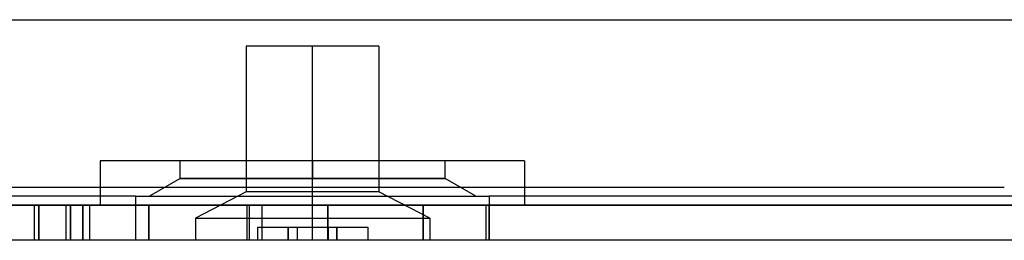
# Model space of a CAD drawing. Header units: millimetres. Extents: x 0 to 93, y -50 to 1.2.
# Tile 69 of 137: x 58.6 to 80.9, y -50 to -45. Entities that reach past the tile are written whole.
import ezdxf

# ---------------------------------------------------------------- set-up
doc = ezdxf.new("R2010")
doc.units = ezdxf.units.MM
doc.layers.add('MAIN-1', color=7, linetype='Continuous')
doc.layers.add('MAIN-2', color=7, linetype='Continuous')

msp = doc.modelspace()

# ---------------------------------------------------------------- linework, layer by layer
at = {"layer": 'MAIN-1'}
for p, q in [((80.9, -48.8), (12.1, -48.8)), ((1.9, -49.2), (91.1, -49.2)), ((91.1, -50), (1.9, -50))]:
    msp.add_line(p, q, dxfattribs=at)
at = {"layer": 'MAIN-2'}
for p, q in [((11.6, -45), (81.4, -45)), ((65.246, -45.6), (63.746, -45.6)), ((63.746, -45.6), (63.746, -48.9)), ((66.746, -45.6), (65.246, -45.6)), ((65.246, -48.9), (65.246, -45.6)), ((65.246, -48.9), (65.246, -45.6)), ((66.746, -45.6), (66.746, -48.9)), ((65.24, -48.2), (60.44, -48.2)), ((60.44, -48.2), (60.44, -49.2)), ((62.246, -48.6), (62.246, -48.2)), ((65.24, -48.2), (65.24, -49.2)), ((70.04, -48.2), (65.24, -48.2)), ((65.24, -48.2), (65.24, -49.2)), ((65.246, -48.2), (65.246, -48.6)), ((65.246, -48.2), (65.246, -48.6)), ((68.246, -48.6), (68.246, -48.2)), ((70.04, -48.2), (70.04, -49.2)), ((62.246, -48.6), (61.553, -49)), ((65.246, -48.6), (62.246, -48.6)), ((62.246, -48.6), (65.246, -48.6)), ((68.246, -48.6), (65.246, -48.6)), ((65.246, -49), (65.246, -48.6)), ((65.246, -49), (65.246, -48.6)), ((65.246, -48.6), (68.246, -48.6)), ((68.938, -49), (68.246, -48.6)), ((61.24, -49), (19.24, -49)), ((61.24, -49), (65.24, -49)), ((61.24, -49), (61.24, -50)), ((63.746, -48.9), (62.596, -49.5)), ((65.246, -48.9), (63.746, -48.9)), ((65.24, -49), (69.24, -49)), ((65.24, -49), (65.24, -50)), ((65.24, -49), (65.24, -50)), ((66.746, -48.9), (65.246, -48.9)), ((65.246, -49.5), (65.246, -48.9)), ((65.246, -49.5), (65.246, -48.9)), ((67.896, -49.5), (66.746, -48.9)), ((88.25, -49), (69.24, -49)), ((69.24, -49), (69.24, -50)), ((80.9, -48.8), (80.9, -48.8)), ((91.1, -49.2), (1.9, -49.2)), ((90.9, -49.2), (2.1, -49.2)), ((58.942, -49.2), (58.942, -50)), ((58.942, -49.2), (58.942, -50)), ((59.05, -49.2), (59.05, -50)), ((59.05, -50), (59.05, -49.2)), ((59.664, -49.2), (59.664, -50)), ((59.664, -49.2), (59.664, -50)), ((59.77, -49.2), (59.77, -50)), ((59.77, -50), (59.77, -49.2)), ((60.05, -49.2), (60.05, -50)), ((60.05, -50), (60.05, -49.2)), ((60.209, -50), (60.209, -49.2)), ((60.209, -50), (60.209, -49.2)), ((61.536, -49.2), (61.536, -50)), ((61.536, -49.2), (61.536, -50)), ((61.538, -49.2), (61.538, -50)), ((61.539, -50), (61.539, -49.2)), ((61.55, -50), (61.55, -49.2)), ((61.55, -50), (61.55, -49.2)), ((63.755, -49.2), (63.755, -50)), ((63.811, -49.2), (63.811, -50)), ((64.1, -49.2), (64.1, -50)), ((64.1, -49.2), (64.1, -50)), ((65.591, -50), (65.591, -49.2)), ((65.591, -49.2), (65.591, -50)), ((67.746, -49.2), (67.746, -50)), ((67.746, -50), (67.746, -49.2)), ((69.168, -49.2), (69.168, -50)), ((69.246, -49.2), (69.246, -49.2)), ((69.246, -49.2), (69.246, -49.2)), ((69.246, -50), (69.246, -49.2)), ((62.596, -49.5), (65.246, -49.5)), ((62.596, -49.5), (62.596, -50)), ((65.246, -49.5), (67.896, -49.5)), ((65.246, -50), (65.246, -49.5)), ((65.246, -50), (65.246, -49.5)), ((67.896, -49.5), (67.896, -50)), ((63.996, -49.7), (64.696, -49.7)), ((63.996, -49.7), (63.996, -49.7)), ((63.996, -49.7), (63.996, -50)), ((64.696, -49.7), (64.896, -49.7)), ((64.696, -49.7), (64.696, -50)), ((64.696, -50), (64.696, -49.7)), ((64.896, -49.7), (65.596, -49.7)), ((64.896, -49.7), (64.896, -49.7)), ((64.896, -49.7), (64.896, -49.7)), ((64.896, -49.7), (64.896, -50)), ((65.596, -49.7), (65.596, -49.7)), ((65.596, -49.7), (65.596, -49.7)), ((65.596, -49.7), (65.796, -49.7)), ((65.596, -49.7), (65.596, -50)), ((65.796, -49.7), (66.496, -49.7)), ((65.796, -50), (65.796, -49.7)), ((65.796, -49.7), (65.796, -50)), ((66.496, -49.7), (66.496, -49.7)), ((66.496, -49.7), (66.496, -50)), ((63.996, -50), (63.996, -50)), ((64.896, -50), (64.896, -50)), ((64.896, -50), (64.896, -50)), ((65.596, -50), (65.596, -50)), ((65.596, -50), (65.596, -50)), ((66.496, -50), (66.496, -50)), ((69.246, -50), (69.246, -50)), ((69.246, -50), (69.246, -50))]:
    msp.add_line(p, q, dxfattribs=at)

doc.saveas('drawing.dxf')
